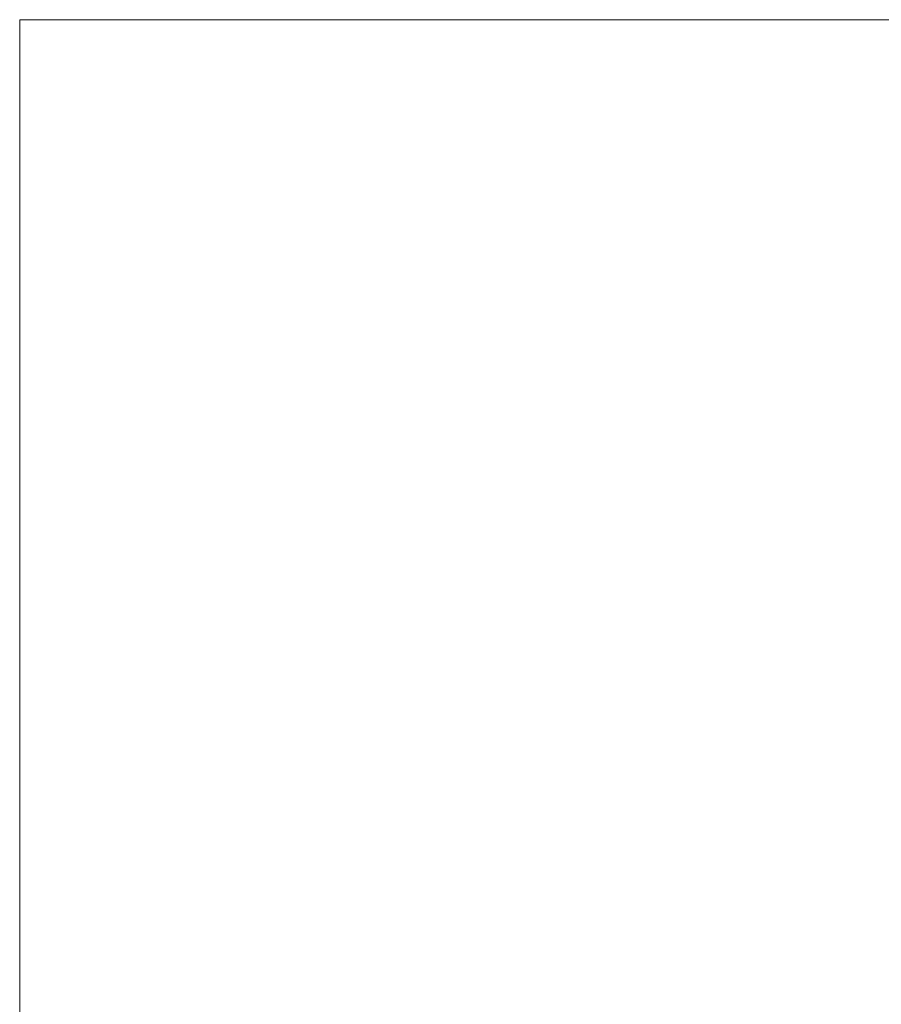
# Model space of a CAD drawing. Header units: metres. Extents: x -1 to 430, y -65 to 31.
# Tile 18 of 36: x 325 to 343, y -45 to -25. Entities that reach past the tile are written whole.
import ezdxf

# ---------------------------------------------------------------- set-up
doc = ezdxf.new("R2010")
doc.units = ezdxf.units.M
doc.linetypes.add('CONTINUA', pattern=[0])
doc.layers.add('+++++ CÀLCUL SECCIÓ D', color=7, linetype='CONTINUA', lineweight=25)

msp = doc.modelspace()

# ---------------------------------------------------------------- linework, layer by layer
at = {"layer": '+++++ CÀLCUL SECCIÓ D', "color": 52, "linetype": 'CONTINUA', "lineweight": 13, "transparency": 33554687}
for p, q in [((325.066, -24.94), (325.066, -64.94)), ((325.066, -24.94), (325.066, -64.94)), ((377.435, -24.94), (325.066, -24.94)), ((325.066, -24.94), (377.435, -24.94)), ((325.066, -24.94), (325.066, -64.94)), ((325.066, -64.94), (325.066, -24.94)), ((377.446, -24.94), (325.066, -24.94)), ((325.066, -24.94), (377.446, -24.94)), ((325.066, -24.94), (325.066, -64.94)), ((325.066, -64.94), (325.066, -24.94)), ((377.446, -24.94), (325.066, -24.94)), ((325.066, -24.94), (377.446, -24.94))]:
    msp.add_line(p, q, dxfattribs=at)

doc.saveas('drawing.dxf')
